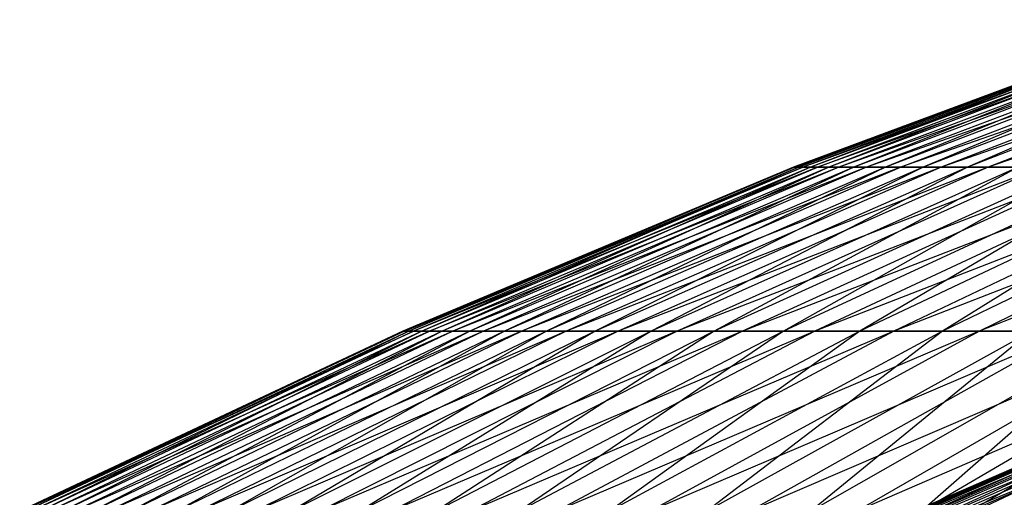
# Model space of a CAD drawing. Extents: x -125 to 125, y -143 to 0.
# Tile 241 of 256: x -26.66 to -20.82, y -29.05 to -26.21. Entities that reach past the tile are written whole.
import ezdxf

# ---------------------------------------------------------------- set-up
doc = ezdxf.new("R2010")
doc.units = 0
doc.header["$LTSCALE"] = 25.4
doc.layers.get('0').update_dxf_attribs({"linetype": 'CONTINUOUS'})

# ---------------------------------------------------------------- blocks, each defined once
blk = doc.blocks.new('NL2500027000_STL_3')
at = {"color": 0}
for p, q in [((-19.717, -26.2094, 0.2398), (-22.0727, -27.0849, 0.2684)), ((-19.717, -26.2094, 0.2398), (-22.0727, -27.0849, 0.2684)), ((-19.7096, -26.2094, -0.5916), (-22.0727, -27.0849, 0.2684)), ((-19.7096, -26.2094, -0.5916), (-22.0727, -27.0849, 0.2684)), ((-22.0644, -27.0849, -0.6623), (-19.6672, -26.2094, -1.422)), ((-19.7096, -26.2094, -0.5916), (-22.0644, -27.0849, -0.6623)), ((-19.7096, -26.2094, -0.5916), (-22.0644, -27.0849, -0.6623)), ((-22.0644, -27.0849, -0.6623), (-19.6672, -26.2094, -1.422)), ((-19.6894, -26.2094, 1.0708), (-22.0418, -27.0849, 1.1987)), ((-19.6894, -26.2094, 1.0708), (-22.0418, -27.0849, 1.1987)), ((-19.717, -26.2094, 0.2398), (-22.0418, -27.0849, 1.1987)), ((-19.717, -26.2094, 0.2398), (-22.0418, -27.0849, 1.1987)), ((-19.6672, -26.2094, -1.422), (-22.0169, -27.0849, -1.5919)), ((-19.5897, -26.2094, -2.2498), (-22.0169, -27.0849, -1.5919)), ((-19.6672, -26.2094, -1.422), (-22.0169, -27.0849, -1.5919)), ((-19.5897, -26.2094, -2.2498), (-22.0169, -27.0849, -1.5919)), ((-19.6268, -26.2094, 1.8999), (-21.9717, -27.0849, 2.1269)), ((-19.6268, -26.2094, 1.8999), (-21.9717, -27.0849, 2.1269)), ((-19.6894, -26.2094, 1.0708), (-21.9717, -27.0849, 2.1269)), ((-19.6894, -26.2094, 1.0708), (-21.9717, -27.0849, 2.1269)), ((-19.4775, -26.2094, -3.0737), (-21.9302, -27.0849, -2.5186)), ((-21.9302, -27.0849, -2.5186), (-19.5897, -26.2094, -2.2498)), ((-19.4775, -26.2094, -3.0737), (-21.9302, -27.0849, -2.5186)), ((-21.9302, -27.0849, -2.5186), (-19.5897, -26.2094, -2.2498)), ((-19.5292, -26.2094, 2.7256), (-21.8625, -27.0849, 3.0512)), ((-19.5292, -26.2094, 2.7256), (-21.8625, -27.0849, 3.0512)), ((-19.6268, -26.2094, 1.8999), (-21.8625, -27.0849, 3.0512)), ((-19.6268, -26.2094, 1.8999), (-21.8625, -27.0849, 3.0512)), ((-19.4775, -26.2094, -3.0737), (-21.8046, -27.0849, -3.4409)), ((-19.3306, -26.2094, -3.892), (-21.8046, -27.0849, -3.4409)), ((-19.4775, -26.2094, -3.0737), (-21.8046, -27.0849, -3.4409)), ((-19.3306, -26.2094, -3.892), (-21.8046, -27.0849, -3.4409)), ((-19.397, -26.2094, 3.5464), (-21.7144, -27.0849, 3.9702)), ((-19.397, -26.2094, 3.5464), (-21.7144, -27.0849, 3.9702)), ((-19.5292, -26.2094, 2.7256), (-21.7144, -27.0849, 3.9702)), ((-19.5292, -26.2094, 2.7256), (-21.7144, -27.0849, 3.9702)), ((-19.3306, -26.2094, -3.892), (-21.6401, -27.0849, -4.357)), ((-19.1493, -26.2094, -4.7035), (-21.6401, -27.0849, -4.357)), ((-19.3306, -26.2094, -3.892), (-21.6401, -27.0849, -4.357)), ((-19.1493, -26.2094, -4.7035), (-21.6401, -27.0849, -4.357)), ((-19.2302, -26.2094, 4.361), (-21.5277, -27.0849, 4.882)), ((-19.2302, -26.2094, 4.361), (-21.5277, -27.0849, 4.882)), ((-19.397, -26.2094, 3.5464), (-21.5277, -27.0849, 4.882)), ((-19.397, -26.2094, 3.5464), (-21.5277, -27.0849, 4.882)), ((-18.934, -26.2094, -5.5066), (-21.4372, -27.0849, -5.2654)), ((-21.4372, -27.0849, -5.2654), (-19.1493, -26.2094, -4.7035)), ((-18.934, -26.2094, -5.5066), (-21.4372, -27.0849, -5.2654)), ((-21.4372, -27.0849, -5.2654), (-19.1493, -26.2094, -4.7035)), ((-19.0293, -26.2094, 5.1678), (-21.3028, -27.0849, 5.7852)), ((-19.0293, -26.2094, 5.1678), (-21.3028, -27.0849, 5.7852)), ((-19.2302, -26.2094, 4.361), (-21.3028, -27.0849, 5.7852)), ((-19.2302, -26.2094, 4.361), (-21.3028, -27.0849, 5.7852)), ((-18.934, -26.2094, -5.5066), (-21.1962, -27.0849, -6.1645)), ((-18.685, -26.2094, -6.2999), (-21.1962, -27.0849, -6.1645)), ((-18.934, -26.2094, -5.5066), (-21.1962, -27.0849, -6.1645)), ((-18.685, -26.2094, -6.2999), (-21.1962, -27.0849, -6.1645)), ((-18.7945, -26.2094, 5.9654), (-21.04, -27.0849, 6.6781)), ((-18.7945, -26.2094, 5.9654), (-21.04, -27.0849, 6.6781)), ((-19.0293, -26.2094, 5.1678), (-21.04, -27.0849, 6.6781)), ((-19.0293, -26.2094, 5.1678), (-21.04, -27.0849, 6.6781)), ((-18.685, -26.2094, -6.2999), (-20.9175, -27.0849, -7.0525)), ((-18.4029, -26.2094, -7.082), (-20.9175, -27.0849, -7.0525)), ((-18.685, -26.2094, -6.2999), (-20.9175, -27.0849, -7.0525)), ((-18.4029, -26.2094, -7.082), (-20.9175, -27.0849, -7.0525)), ((-22.0727, -27.0849, 0.2684), (-24.3897, -28.0583, 0.2966)), ((-22.0727, -27.0849, 0.2684), (-24.3897, -28.0583, 0.2966)), ((-22.0644, -27.0849, -0.6623), (-24.3897, -28.0583, 0.2966)), ((-22.0644, -27.0849, -0.6623), (-24.3897, -28.0583, 0.2966)), ((-24.3805, -28.0583, -0.7318), (-22.0169, -27.0849, -1.5919)), ((-22.0644, -27.0849, -0.6623), (-24.3805, -28.0583, -0.7318)), ((-22.0644, -27.0849, -0.6623), (-24.3805, -28.0583, -0.7318)), ((-24.3805, -28.0583, -0.7318), (-22.0169, -27.0849, -1.5919)), ((-22.0418, -27.0849, 1.1987), (-24.3555, -28.0583, 1.3245)), ((-22.0418, -27.0849, 1.1987), (-24.3555, -28.0583, 1.3245)), ((-22.0727, -27.0849, 0.2684), (-24.3555, -28.0583, 1.3245)), ((-22.0727, -27.0849, 0.2684), (-24.3555, -28.0583, 1.3245)), ((-22.0169, -27.0849, -1.5919), (-24.328, -28.0583, -1.759)), ((-21.9302, -27.0849, -2.5186), (-24.328, -28.0583, -1.759)), ((-22.0169, -27.0849, -1.5919), (-24.328, -28.0583, -1.759)), ((-21.9302, -27.0849, -2.5186), (-24.328, -28.0583, -1.759)), ((-21.9717, -27.0849, 2.1269), (-24.278, -28.0583, 2.3501)), ((-21.9717, -27.0849, 2.1269), (-24.278, -28.0583, 2.3501)), ((-22.0418, -27.0849, 1.1987), (-24.278, -28.0583, 2.3501)), ((-22.0418, -27.0849, 1.1987), (-24.278, -28.0583, 2.3501)), ((-21.8046, -27.0849, -3.4409), (-24.2322, -28.0583, -2.783)), ((-24.2322, -28.0583, -2.783), (-21.9302, -27.0849, -2.5186)), ((-21.8046, -27.0849, -3.4409), (-24.2322, -28.0583, -2.783)), ((-24.2322, -28.0583, -2.783), (-21.9302, -27.0849, -2.5186)), ((-21.8625, -27.0849, 3.0512), (-24.1574, -28.0583, 3.3715)), ((-21.8625, -27.0849, 3.0512), (-24.1574, -28.0583, 3.3715)), ((-21.9717, -27.0849, 2.1269), (-24.1574, -28.0583, 3.3715)), ((-21.9717, -27.0849, 2.1269), (-24.1574, -28.0583, 3.3715)), ((-21.8046, -27.0849, -3.4409), (-24.0934, -28.0583, -3.8021)), ((-21.6401, -27.0849, -4.357), (-24.0934, -28.0583, -3.8021)), ((-21.8046, -27.0849, -3.4409), (-24.0934, -28.0583, -3.8021)), ((-21.6401, -27.0849, -4.357), (-24.0934, -28.0583, -3.8021)), ((-21.7144, -27.0849, 3.9702), (-23.9938, -28.0583, 4.3869)), ((-21.7144, -27.0849, 3.9702), (-23.9938, -28.0583, 4.3869)), ((-21.8625, -27.0849, 3.0512), (-23.9938, -28.0583, 4.3869)), ((-21.8625, -27.0849, 3.0512), (-23.9938, -28.0583, 4.3869)), ((-21.6401, -27.0849, -4.357), (-23.9117, -28.0583, -4.8144)), ((-21.4372, -27.0849, -5.2654), (-23.9117, -28.0583, -4.8144)), ((-21.6401, -27.0849, -4.357), (-23.9117, -28.0583, -4.8144)), ((-21.4372, -27.0849, -5.2654), (-23.9117, -28.0583, -4.8144)), ((-21.5277, -27.0849, 4.882), (-23.7875, -28.0583, 5.3945)), ((-21.5277, -27.0849, 4.882), (-23.7875, -28.0583, 5.3945)), ((-21.7144, -27.0849, 3.9702), (-23.7875, -28.0583, 5.3945)), ((-21.7144, -27.0849, 3.9702), (-23.7875, -28.0583, 5.3945)), ((-21.1962, -27.0849, -6.1645), (-23.6875, -28.0583, -5.8181)), ((-23.6875, -28.0583, -5.8181), (-21.4372, -27.0849, -5.2654)), ((-21.1962, -27.0849, -6.1645), (-23.6875, -28.0583, -5.8181)), ((-23.6875, -28.0583, -5.8181), (-21.4372, -27.0849, -5.2654)), ((-21.3028, -27.0849, 5.7852), (-23.539, -28.0583, 6.3925)), ((-21.3028, -27.0849, 5.7852), (-23.539, -28.0583, 6.3925)), ((-21.5277, -27.0849, 4.882), (-23.539, -28.0583, 6.3925)), ((-21.5277, -27.0849, 4.882), (-23.539, -28.0583, 6.3925)), ((-21.1962, -27.0849, -6.1645), (-23.4211, -28.0583, -6.8115)), ((-20.9175, -27.0849, -7.0525), (-23.4211, -28.0583, -6.8115)), ((-21.1962, -27.0849, -6.1645), (-23.4211, -28.0583, -6.8115)), ((-20.9175, -27.0849, -7.0525), (-23.4211, -28.0583, -6.8115)), ((-21.04, -27.0849, 6.6781), (-23.2485, -28.0583, 7.3791)), ((-21.04, -27.0849, 6.6781), (-23.2485, -28.0583, 7.3791)), ((-21.3028, -27.0849, 5.7852), (-23.2485, -28.0583, 7.3791)), ((-21.3028, -27.0849, 5.7852), (-23.2485, -28.0583, 7.3791)), ((-20.9175, -27.0849, -7.0525), (-23.1132, -28.0583, -7.7928)), ((-20.6015, -27.0849, -7.9281), (-23.1132, -28.0583, -7.7928)), ((-20.9175, -27.0849, -7.0525), (-23.1132, -28.0583, -7.7928)), ((-20.6015, -27.0849, -7.9281), (-23.1132, -28.0583, -7.7928)), ((-20.7397, -27.0849, 7.5592), (-22.9168, -28.0583, 8.3527)), ((-20.7397, -27.0849, 7.5592), (-22.9168, -28.0583, 8.3527)), ((-21.04, -27.0849, 6.6781), (-22.9168, -28.0583, 8.3527)), ((-21.04, -27.0849, 6.6781), (-22.9168, -28.0583, 8.3527)), ((-20.249, -27.0849, -8.7895), (-22.7641, -28.0583, -8.7603)), ((-22.7641, -28.0583, -8.7603), (-20.6015, -27.0849, -7.9281)), ((-20.249, -27.0849, -8.7895), (-22.7641, -28.0583, -8.7603)), ((-22.7641, -28.0583, -8.7603), (-20.6015, -27.0849, -7.9281)), ((-20.4026, -27.0849, 8.4268), (-22.5443, -28.0583, 9.3113)), ((-20.4026, -27.0849, 8.4268), (-22.5443, -28.0583, 9.3113)), ((-20.7397, -27.0849, 7.5592), (-22.5443, -28.0583, 9.3113)), ((-20.7397, -27.0849, 7.5592), (-22.5443, -28.0583, 9.3113)), ((-20.249, -27.0849, -8.7895), (-22.3746, -28.0583, -9.7122)), ((-19.8605, -27.0849, -9.6353), (-22.3746, -28.0583, -9.7122)), ((-20.249, -27.0849, -8.7895), (-22.3746, -28.0583, -9.7122)), ((-19.8605, -27.0849, -9.6353), (-22.3746, -28.0583, -9.7122)), ((-20.0293, -27.0849, 9.2794), (-22.1317, -28.0583, 10.2534)), ((-20.0293, -27.0849, 9.2794), (-22.1317, -28.0583, 10.2534)), ((-20.4026, -27.0849, 8.4268), (-22.1317, -28.0583, 10.2534)), ((-20.4026, -27.0849, 8.4268), (-22.1317, -28.0583, 10.2534)), ((-22.0727, -27.0849, 0.2684), (-22.0418, -27.0849, 1.1987)), ((-22.0644, -27.0849, -0.6623), (-22.0727, -27.0849, 0.2684)), ((-22.0727, -27.0849, 0.2684), (-22.0418, -27.0849, 1.1987)), ((-22.0644, -27.0849, -0.6623), (-22.0727, -27.0849, 0.2684)), ((-22.0169, -27.0849, -1.5919), (-22.0644, -27.0849, -0.6623)), ((-22.0169, -27.0849, -1.5919), (-22.0644, -27.0849, -0.6623)), ((-22.0418, -27.0849, 1.1987), (-21.9717, -27.0849, 2.1269)), ((-22.0418, -27.0849, 1.1987), (-21.9717, -27.0849, 2.1269)), ((-21.9302, -27.0849, -2.5186), (-22.0169, -27.0849, -1.5919)), ((-21.9302, -27.0849, -2.5186), (-22.0169, -27.0849, -1.5919)), ((-21.9717, -27.0849, 2.1269), (-21.8625, -27.0849, 3.0512)), ((-21.9717, -27.0849, 2.1269), (-21.8625, -27.0849, 3.0512)), ((-19.8605, -27.0849, -9.6353), (-21.9452, -28.0583, -10.6468)), ((-19.4366, -27.0849, -10.464), (-21.9452, -28.0583, -10.6468)), ((-19.8605, -27.0849, -9.6353), (-21.9452, -28.0583, -10.6468)), ((-19.4366, -27.0849, -10.464), (-21.9452, -28.0583, -10.6468)), ((-21.8046, -27.0849, -3.4409), (-21.9302, -27.0849, -2.5186)), ((-21.8046, -27.0849, -3.4409), (-21.9302, -27.0849, -2.5186)), ((-21.8625, -27.0849, 3.0512), (-21.7144, -27.0849, 3.9702)), ((-21.8625, -27.0849, 3.0512), (-21.7144, -27.0849, 3.9702)), ((-21.6401, -27.0849, -4.357), (-21.8046, -27.0849, -3.4409)), ((-21.6401, -27.0849, -4.357), (-21.8046, -27.0849, -3.4409)), ((-21.7144, -27.0849, 3.9702), (-21.5277, -27.0849, 4.882)), ((-21.7144, -27.0849, 3.9702), (-21.5277, -27.0849, 4.882)), ((-19.6203, -27.0849, 10.1155), (-21.6798, -28.0583, 11.1773)), ((-19.6203, -27.0849, 10.1155), (-21.6798, -28.0583, 11.1773)), ((-20.0293, -27.0849, 9.2794), (-21.6798, -28.0583, 11.1773)), ((-20.0293, -27.0849, 9.2794), (-21.6798, -28.0583, 11.1773)), ((-21.4372, -27.0849, -5.2654), (-21.6401, -27.0849, -4.357)), ((-21.4372, -27.0849, -5.2654), (-21.6401, -27.0849, -4.357)), ((-21.5277, -27.0849, 4.882), (-21.3028, -27.0849, 5.7852)), ((-21.5277, -27.0849, 4.882), (-21.3028, -27.0849, 5.7852)), ((-19.4366, -27.0849, -10.464), (-21.4769, -28.0583, -11.5624)), ((-18.9782, -27.0849, -11.2741), (-21.4769, -28.0583, -11.5624)), ((-19.4366, -27.0849, -10.464), (-21.4769, -28.0583, -11.5624)), ((-18.9782, -27.0849, -11.2741), (-21.4769, -28.0583, -11.5624)), ((-21.1962, -27.0849, -6.1645), (-21.4372, -27.0849, -5.2654)), ((-21.1962, -27.0849, -6.1645), (-21.4372, -27.0849, -5.2654)), ((-21.3028, -27.0849, 5.7852), (-21.04, -27.0849, 6.6781)), ((-21.3028, -27.0849, 5.7852), (-21.04, -27.0849, 6.6781)), ((-20.9175, -27.0849, -7.0525), (-21.1962, -27.0849, -6.1645)), ((-20.9175, -27.0849, -7.0525), (-21.1962, -27.0849, -6.1645)), ((-19.1764, -27.0849, 10.9336), (-21.1893, -28.0583, 12.0813)), ((-19.1764, -27.0849, 10.9336), (-21.1893, -28.0583, 12.0813)), ((-19.6203, -27.0849, 10.1155), (-21.1893, -28.0583, 12.0813)), ((-19.6203, -27.0849, 10.1155), (-21.1893, -28.0583, 12.0813)), ((-21.04, -27.0849, 6.6781), (-20.7397, -27.0849, 7.5592)), ((-21.04, -27.0849, 6.6781), (-20.7397, -27.0849, 7.5592)), ((-18.4861, -27.0849, -12.0641), (-20.9704, -28.0583, -12.4575)), ((-20.9704, -28.0583, -12.4575), (-18.9782, -27.0849, -11.2741)), ((-18.4861, -27.0849, -12.0641), (-20.9704, -28.0583, -12.4575)), ((-20.9704, -28.0583, -12.4575), (-18.9782, -27.0849, -11.2741)), ((-20.6015, -27.0849, -7.9281), (-20.9175, -27.0849, -7.0525)), ((-20.6015, -27.0849, -7.9281), (-20.9175, -27.0849, -7.0525)), ((-24.3897, -28.0583, 0.2966), (-26.6639, -29.1279, 0.3243)), ((-24.3897, -28.0583, 0.2966), (-26.6639, -29.1279, 0.3243)), ((-24.3805, -28.0583, -0.7318), (-26.6639, -29.1279, 0.3243)), ((-24.3805, -28.0583, -0.7318), (-26.6639, -29.1279, 0.3243)), ((-26.6539, -29.1279, -0.8001), (-24.328, -28.0583, -1.759)), ((-24.3805, -28.0583, -0.7318), (-26.6539, -29.1279, -0.8001)), ((-24.3805, -28.0583, -0.7318), (-26.6539, -29.1279, -0.8001)), ((-26.6539, -29.1279, -0.8001), (-24.328, -28.0583, -1.759)), ((-24.3555, -28.0583, 1.3245), (-26.6265, -29.1279, 1.4481)), ((-24.3555, -28.0583, 1.3245), (-26.6265, -29.1279, 1.4481)), ((-24.3897, -28.0583, 0.2966), (-26.6265, -29.1279, 1.4481)), ((-24.3897, -28.0583, 0.2966), (-26.6265, -29.1279, 1.4481)), ((-24.328, -28.0583, -1.759), (-26.5964, -29.1279, -1.923)), ((-24.2322, -28.0583, -2.783), (-26.5964, -29.1279, -1.923)), ((-24.328, -28.0583, -1.759), (-26.5964, -29.1279, -1.923)), ((-24.2322, -28.0583, -2.783), (-26.5964, -29.1279, -1.923)), ((-24.278, -28.0583, 2.3501), (-26.5418, -29.1279, 2.5692)), ((-24.278, -28.0583, 2.3501), (-26.5418, -29.1279, 2.5692)), ((-24.3555, -28.0583, 1.3245), (-26.5418, -29.1279, 2.5692)), ((-24.3555, -28.0583, 1.3245), (-26.5418, -29.1279, 2.5692)), ((-24.0934, -28.0583, -3.8021), (-26.4917, -29.1279, -3.0425)), ((-26.4917, -29.1279, -3.0425), (-24.2322, -28.0583, -2.783)), ((-24.0934, -28.0583, -3.8021), (-26.4917, -29.1279, -3.0425)), ((-26.4917, -29.1279, -3.0425), (-24.2322, -28.0583, -2.783)), ((-24.1574, -28.0583, 3.3715), (-26.4099, -29.1279, 3.6859)), ((-24.1574, -28.0583, 3.3715), (-26.4099, -29.1279, 3.6859)), ((-24.278, -28.0583, 2.3501), (-26.4099, -29.1279, 3.6859)), ((-24.278, -28.0583, 2.3501), (-26.4099, -29.1279, 3.6859)), ((-24.0934, -28.0583, -3.8021), (-26.3399, -29.1279, -4.1566)), ((-23.9117, -28.0583, -4.8144), (-26.3399, -29.1279, -4.1566)), ((-24.0934, -28.0583, -3.8021), (-26.3399, -29.1279, -4.1566)), ((-23.9117, -28.0583, -4.8144), (-26.3399, -29.1279, -4.1566)), ((-23.9938, -28.0583, 4.3869), (-26.231, -29.1279, 4.7959)), ((-23.9938, -28.0583, 4.3869), (-26.231, -29.1279, 4.7959)), ((-24.1574, -28.0583, 3.3715), (-26.231, -29.1279, 4.7959)), ((-24.1574, -28.0583, 3.3715), (-26.231, -29.1279, 4.7959)), ((-23.9117, -28.0583, -4.8144), (-26.1413, -29.1279, -5.2633)), ((-23.6875, -28.0583, -5.8181), (-26.1413, -29.1279, -5.2633)), ((-23.9117, -28.0583, -4.8144), (-26.1413, -29.1279, -5.2633)), ((-23.6875, -28.0583, -5.8181), (-26.1413, -29.1279, -5.2633)), ((-23.7875, -28.0583, 5.3945), (-26.0055, -29.1279, 5.8975)), ((-23.7875, -28.0583, 5.3945), (-26.0055, -29.1279, 5.8975)), ((-23.9938, -28.0583, 4.3869), (-26.0055, -29.1279, 5.8975)), ((-23.9938, -28.0583, 4.3869), (-26.0055, -29.1279, 5.8975)), ((-23.4211, -28.0583, -6.8115), (-25.8962, -29.1279, -6.3606)), ((-25.8962, -29.1279, -6.3606), (-23.6875, -28.0583, -5.8181)), ((-23.4211, -28.0583, -6.8115), (-25.8962, -29.1279, -6.3606)), ((-25.8962, -29.1279, -6.3606), (-23.6875, -28.0583, -5.8181)), ((-23.539, -28.0583, 6.3925), (-25.7338, -29.1279, 6.9886)), ((-23.539, -28.0583, 6.3925), (-25.7338, -29.1279, 6.9886)), ((-23.7875, -28.0583, 5.3945), (-25.7338, -29.1279, 6.9886)), ((-23.7875, -28.0583, 5.3945), (-25.7338, -29.1279, 6.9886)), ((-23.4211, -28.0583, -6.8115), (-25.605, -29.1279, -7.4467)), ((-23.1132, -28.0583, -7.7928), (-25.605, -29.1279, -7.4467)), ((-23.4211, -28.0583, -6.8115), (-25.605, -29.1279, -7.4467)), ((-23.1132, -28.0583, -7.7928), (-25.605, -29.1279, -7.4467)), ((-23.2485, -28.0583, 7.3791), (-25.4163, -29.1279, 8.0672)), ((-23.2485, -28.0583, 7.3791), (-25.4163, -29.1279, 8.0672)), ((-23.539, -28.0583, 6.3925), (-25.4163, -29.1279, 8.0672)), ((-23.539, -28.0583, 6.3925), (-25.4163, -29.1279, 8.0672)), ((-23.1132, -28.0583, -7.7928), (-25.2683, -29.1279, -8.5195)), ((-22.7641, -28.0583, -8.7603), (-25.2683, -29.1279, -8.5195)), ((-23.1132, -28.0583, -7.7928), (-25.2683, -29.1279, -8.5195)), ((-22.7641, -28.0583, -8.7603), (-25.2683, -29.1279, -8.5195)), ((-22.9168, -28.0583, 8.3527), (-25.0536, -29.1279, 9.1315)), ((-22.9168, -28.0583, 8.3527), (-25.0536, -29.1279, 9.1315)), ((-23.2485, -28.0583, 7.3791), (-25.0536, -29.1279, 9.1315)), ((-23.2485, -28.0583, 7.3791), (-25.0536, -29.1279, 9.1315)), ((-22.3746, -28.0583, -9.7122), (-24.8867, -29.1279, -9.5771)), ((-24.8867, -29.1279, -9.5771), (-22.7641, -28.0583, -8.7603)), ((-22.3746, -28.0583, -9.7122), (-24.8867, -29.1279, -9.5771)), ((-24.8867, -29.1279, -9.5771), (-22.7641, -28.0583, -8.7603)), ((-22.5443, -28.0583, 9.3113), (-24.6464, -29.1279, 10.1795)), ((-22.5443, -28.0583, 9.3113), (-24.6464, -29.1279, 10.1795)), ((-22.9168, -28.0583, 8.3527), (-24.6464, -29.1279, 10.1795)), ((-22.9168, -28.0583, 8.3527), (-24.6464, -29.1279, 10.1795)), ((-22.3746, -28.0583, -9.7122), (-24.4608, -29.1279, -10.6177)), ((-21.9452, -28.0583, -10.6468), (-24.4608, -29.1279, -10.6177)), ((-22.3746, -28.0583, -9.7122), (-24.4608, -29.1279, -10.6177)), ((-21.9452, -28.0583, -10.6468), (-24.4608, -29.1279, -10.6177)), ((-24.3897, -28.0583, 0.2966), (-24.3555, -28.0583, 1.3245)), ((-24.3805, -28.0583, -0.7318), (-24.3897, -28.0583, 0.2966)), ((-24.3897, -28.0583, 0.2966), (-24.3555, -28.0583, 1.3245)), ((-24.3805, -28.0583, -0.7318), (-24.3897, -28.0583, 0.2966)), ((-24.328, -28.0583, -1.759), (-24.3805, -28.0583, -0.7318)), ((-24.328, -28.0583, -1.759), (-24.3805, -28.0583, -0.7318)), ((-24.3555, -28.0583, 1.3245), (-24.278, -28.0583, 2.3501)), ((-24.3555, -28.0583, 1.3245), (-24.278, -28.0583, 2.3501)), ((-24.2322, -28.0583, -2.783), (-24.328, -28.0583, -1.759)), ((-24.2322, -28.0583, -2.783), (-24.328, -28.0583, -1.759)), ((-24.278, -28.0583, 2.3501), (-24.1574, -28.0583, 3.3715)), ((-24.278, -28.0583, 2.3501), (-24.1574, -28.0583, 3.3715)), ((-24.0934, -28.0583, -3.8021), (-24.2322, -28.0583, -2.783)), ((-24.0934, -28.0583, -3.8021), (-24.2322, -28.0583, -2.783)), ((-22.1317, -28.0583, 10.2534), (-24.1954, -29.1279, 11.2095)), ((-22.1317, -28.0583, 10.2534), (-24.1954, -29.1279, 11.2095)), ((-22.5443, -28.0583, 9.3113), (-24.1954, -29.1279, 11.2095)), ((-22.5443, -28.0583, 9.3113), (-24.1954, -29.1279, 11.2095)), ((-24.1574, -28.0583, 3.3715), (-23.9938, -28.0583, 4.3869)), ((-24.1574, -28.0583, 3.3715), (-23.9938, -28.0583, 4.3869)), ((-23.9117, -28.0583, -4.8144), (-24.0934, -28.0583, -3.8021)), ((-23.9117, -28.0583, -4.8144), (-24.0934, -28.0583, -3.8021)), ((-23.9938, -28.0583, 4.3869), (-23.7875, -28.0583, 5.3945)), ((-23.9938, -28.0583, 4.3869), (-23.7875, -28.0583, 5.3945)), ((-21.9452, -28.0583, -10.6468), (-23.9915, -29.1279, -11.6395)), ((-21.4769, -28.0583, -11.5624), (-23.9915, -29.1279, -11.6395)), ((-21.9452, -28.0583, -10.6468), (-23.9915, -29.1279, -11.6395)), ((-21.4769, -28.0583, -11.5624), (-23.9915, -29.1279, -11.6395)), ((-23.6875, -28.0583, -5.8181), (-23.9117, -28.0583, -4.8144)), ((-23.6875, -28.0583, -5.8181), (-23.9117, -28.0583, -4.8144)), ((-23.7875, -28.0583, 5.3945), (-23.539, -28.0583, 6.3925)), ((-23.7875, -28.0583, 5.3945), (-23.539, -28.0583, 6.3925)), ((-21.6798, -28.0583, 11.1773), (-23.7013, -29.1279, 12.2195)), ((-21.6798, -28.0583, 11.1773), (-23.7013, -29.1279, 12.2195)), ((-22.1317, -28.0583, 10.2534), (-23.7013, -29.1279, 12.2195)), ((-22.1317, -28.0583, 10.2534), (-23.7013, -29.1279, 12.2195)), ((-23.4211, -28.0583, -6.8115), (-23.6875, -28.0583, -5.8181)), ((-23.4211, -28.0583, -6.8115), (-23.6875, -28.0583, -5.8181)), ((-23.539, -28.0583, 6.3925), (-23.2485, -28.0583, 7.3791)), ((-23.539, -28.0583, 6.3925), (-23.2485, -28.0583, 7.3791)), ((-21.4769, -28.0583, -11.5624), (-23.4795, -29.1279, -12.6405)), ((-20.9704, -28.0583, -12.4575), (-23.4795, -29.1279, -12.6405)), ((-21.4769, -28.0583, -11.5624), (-23.4795, -29.1279, -12.6405)), ((-20.9704, -28.0583, -12.4575), (-23.4795, -29.1279, -12.6405)), ((-23.1132, -28.0583, -7.7928), (-23.4211, -28.0583, -6.8115)), ((-23.1132, -28.0583, -7.7928), (-23.4211, -28.0583, -6.8115)), ((-23.2485, -28.0583, 7.3791), (-22.9168, -28.0583, 8.3527)), ((-23.2485, -28.0583, 7.3791), (-22.9168, -28.0583, 8.3527)), ((-21.1893, -28.0583, 12.0813), (-23.1651, -29.1279, 13.2078)), ((-21.1893, -28.0583, 12.0813), (-23.1651, -29.1279, 13.2078)), ((-21.6798, -28.0583, 11.1773), (-23.1651, -29.1279, 13.2078)), ((-21.6798, -28.0583, 11.1773), (-23.1651, -29.1279, 13.2078)), ((-22.7641, -28.0583, -8.7603), (-23.1132, -28.0583, -7.7928)), ((-22.7641, -28.0583, -8.7603), (-23.1132, -28.0583, -7.7928)), ((-20.4266, -28.0583, -13.3305), (-22.9257, -29.1279, -13.6191)), ((-22.9257, -29.1279, -13.6191), (-20.9704, -28.0583, -12.4575)), ((-20.4266, -28.0583, -13.3305), (-22.9257, -29.1279, -13.6191)), ((-22.9257, -29.1279, -13.6191), (-20.9704, -28.0583, -12.4575)), ((-22.9168, -28.0583, 8.3527), (-22.5443, -28.0583, 9.3113)), ((-22.9168, -28.0583, 8.3527), (-22.5443, -28.0583, 9.3113)), ((-22.3746, -28.0583, -9.7122), (-22.7641, -28.0583, -8.7603)), ((-22.3746, -28.0583, -9.7122), (-22.7641, -28.0583, -8.7603)), ((-20.6612, -28.0583, 12.9639), (-22.5877, -29.1279, 14.1726)), ((-20.6612, -28.0583, 12.9639), (-22.5877, -29.1279, 14.1726)), ((-21.1893, -28.0583, 12.0813), (-22.5877, -29.1279, 14.1726)), ((-21.1893, -28.0583, 12.0813), (-22.5877, -29.1279, 14.1726)), ((-22.5443, -28.0583, 9.3113), (-22.1317, -28.0583, 10.2534)), ((-22.5443, -28.0583, 9.3113), (-22.1317, -28.0583, 10.2534)), ((-21.9452, -28.0583, -10.6468), (-22.3746, -28.0583, -9.7122)), ((-21.9452, -28.0583, -10.6468), (-22.3746, -28.0583, -9.7122)), ((-20.4266, -28.0583, -13.3305), (-22.3312, -29.1279, -14.5735)), ((-19.8464, -28.0583, -14.1798), (-22.3312, -29.1279, -14.5735)), ((-20.4266, -28.0583, -13.3305), (-22.3312, -29.1279, -14.5735)), ((-19.8464, -28.0583, -14.1798), (-22.3312, -29.1279, -14.5735)), ((-22.1317, -28.0583, 10.2534), (-21.6798, -28.0583, 11.1773)), ((-22.1317, -28.0583, 10.2534), (-21.6798, -28.0583, 11.1773)), ((-20.0963, -28.0583, 13.8233), (-21.9702, -29.1279, 15.1123)), ((-20.0963, -28.0583, 13.8233), (-21.9702, -29.1279, 15.1123)), ((-20.6612, -28.0583, 12.9639), (-21.9702, -29.1279, 15.1123)), ((-20.6612, -28.0583, 12.9639), (-21.9702, -29.1279, 15.1123)), ((-21.4769, -28.0583, -11.5624), (-21.9452, -28.0583, -10.6468)), ((-21.4769, -28.0583, -11.5624), (-21.9452, -28.0583, -10.6468)), ((-19.8464, -28.0583, -14.1798), (-21.697, -29.1279, -15.5019)), ((-19.231, -28.0583, -15.0038), (-21.697, -29.1279, -15.5019)), ((-19.8464, -28.0583, -14.1798), (-21.697, -29.1279, -15.5019)), ((-19.231, -28.0583, -15.0038), (-21.697, -29.1279, -15.5019)), ((-21.6798, -28.0583, 11.1773), (-21.1893, -28.0583, 12.0813)), ((-21.6798, -28.0583, 11.1773), (-21.1893, -28.0583, 12.0813)), ((-20.9704, -28.0583, -12.4575), (-21.4769, -28.0583, -11.5624)), ((-20.9704, -28.0583, -12.4575), (-21.4769, -28.0583, -11.5624)), ((-19.4957, -28.0583, 14.6582), (-21.3136, -29.1279, 16.025)), ((-19.4957, -28.0583, 14.6582), (-21.3136, -29.1279, 16.025)), ((-20.0963, -28.0583, 13.8233), (-21.3136, -29.1279, 16.025)), ((-20.0963, -28.0583, 13.8233), (-21.3136, -29.1279, 16.025)), ((-21.1893, -28.0583, 12.0813), (-20.6612, -28.0583, 12.9639)), ((-21.1893, -28.0583, 12.0813), (-20.6612, -28.0583, 12.9639)), ((-18.5814, -28.0583, -15.8012), (-21.0242, -29.1279, -16.4028)), ((-21.0242, -29.1279, -16.4028), (-19.231, -28.0583, -15.0038)), ((-18.5814, -28.0583, -15.8012), (-21.0242, -29.1279, -16.4028)), ((-21.0242, -29.1279, -16.4028), (-19.231, -28.0583, -15.0038)), ((-20.4266, -28.0583, -13.3305), (-20.9704, -28.0583, -12.4575)), ((-20.4266, -28.0583, -13.3305), (-20.9704, -28.0583, -12.4575)), ((-19.5013, -28.3239, 0.3229), (-21.7899, -29.3158, 0.3607)), ((-21.7899, -29.3158, 0.3607), (-19.4968, -28.3239, -0.5281)), ((-19.5013, -28.3239, 0.3229), (-21.7899, -29.3158, 0.3607)), ((-21.7899, -29.3158, 0.3607), (-19.4968, -28.3239, -0.5281)), ((-19.4968, -28.3239, -0.5281), (-21.7849, -29.3158, -0.5901)), ((-21.7849, -29.3158, -0.5901), (-19.4552, -28.3239, -1.378)), ((-19.4968, -28.3239, -0.5281), (-21.7849, -29.3158, -0.5901)), ((-21.7849, -29.3158, -0.5901), (-19.4552, -28.3239, -1.378)), ((-19.4686, -28.3239, 1.1732), (-21.7535, -29.3158, 1.3109)), ((-21.7535, -29.3158, 1.3109), (-19.5013, -28.3239, 0.3229)), ((-19.4686, -28.3239, 1.1732), (-21.7535, -29.3158, 1.3109)), ((-21.7535, -29.3158, 1.3109), (-19.5013, -28.3239, 0.3229)), ((-19.4552, -28.3239, -1.378), (-21.7385, -29.3158, -1.5398)), ((-21.7385, -29.3158, -1.5398), (-19.3766, -28.3239, -2.2253)), ((-19.4552, -28.3239, -1.378), (-21.7385, -29.3158, -1.5398)), ((-21.7385, -29.3158, -1.5398), (-19.3766, -28.3239, -2.2253)), ((-19.3989, -28.3239, 2.0213), (-21.6756, -29.3158, 2.2585)), ((-21.6756, -29.3158, 2.2585), (-19.4686, -28.3239, 1.1732)), ((-19.3989, -28.3239, 2.0213), (-21.6756, -29.3158, 2.2585)), ((-21.6756, -29.3158, 2.2585), (-19.4686, -28.3239, 1.1732)), ((-19.2611, -28.3239, -3.0684), (-21.6506, -29.3158, -2.4865)), ((-19.3766, -28.3239, -2.2253), (-21.6506, -29.3158, -2.4865)), ((-19.2611, -28.3239, -3.0684), (-21.6506, -29.3158, -2.4865)), ((-19.3766, -28.3239, -2.2253), (-21.6506, -29.3158, -2.4865)), ((-21.5564, -29.3158, 3.2018), (-19.2923, -28.3239, 2.8655)), ((-21.5564, -29.3158, 3.2018), (-19.2923, -28.3239, 2.8655)), ((-21.5564, -29.3158, 3.2018), (-19.3989, -28.3239, 2.0213)), ((-21.5564, -29.3158, 3.2018), (-19.3989, -28.3239, 2.0213)), ((-21.5215, -29.3158, -3.4285), (-19.2611, -28.3239, -3.0684)), ((-21.5215, -29.3158, -3.4285), (-19.2611, -28.3239, -3.0684)), ((-21.5215, -29.3158, -3.4285), (-19.1089, -28.3239, -3.9057)), ((-21.5215, -29.3158, -3.4285), (-19.1089, -28.3239, -3.9057)), ((-19.2923, -28.3239, 2.8655), (-21.3963, -29.3158, 4.139)), ((-19.2923, -28.3239, 2.8655), (-21.3963, -29.3158, 4.139))]:
    blk.add_line(p, q, dxfattribs=at)

msp = doc.modelspace()

# ---------------------------------------------------------------- block references
at = {"color": 253}
msp.add_blockref('NL2500027000_STL_3', (0, 0), dxfattribs=at)

doc.saveas('drawing.dxf')
